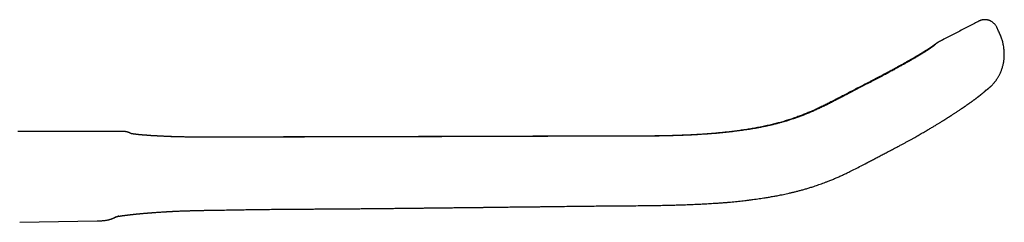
# Model space of a CAD drawing. Header units: millimetres. Extents: x 8 to 893, y 12 to 594.
# Tile 27 of 27: x 784 to 893, y 571 to 594. Entities that reach past the tile are written whole.
import ezdxf

# ---------------------------------------------------------------- set-up
doc = ezdxf.new("R2010")
doc.units = ezdxf.units.MM

msp = doc.modelspace()

# ---------------------------------------------------------------- linework, layer by layer
at = {"color": 7, "linetype": 'Continuous', "lineweight": 30}
for p, q in [((889.73, 593.65), (889.73, 593.65)), ((891.69, 592.98), (891.69, 592.98)), ((891.91, 592.53), (891.7, 592.98)), ((891.91, 592.52), (891.91, 592.52)), ((884.72, 590.95), (884.71, 590.95)), ((885.29, 591.34), (885.29, 591.34)), ((885.29, 591.34), (885.29, 591.34)), ((795.36, 581.48), (795.36, 581.48)), ((796.3, 581.21), (796.3, 581.2)), ((805.42, 572.79), (805.42, 572.79)), ((824.05, 572.98), (824.05, 572.98)), ((783.93, 571.45), (792.47, 571.61)), ((792.47, 571.61), (792.47, 571.61)), ((794.84, 572.2), (794.81, 572.18))]:
    msp.add_line(p, q, dxfattribs=at)
at = {"color": 7, "linetype": 'Continuous', "lineweight": 30, "flags": 128}
for points in [[(877.18, 586.69), (877.18, 586.68), (877.18, 586.68)], [(877.31, 586.68), (877.31, 586.68), (877.31, 586.68)], [(795.36, 581.48), (794.9, 581.48), (793.93, 581.48), (792.97, 581.48), (792.01, 581.48), (791.07, 581.48), (790.15, 581.48), (789.19, 581.48), (788.24, 581.48), (787.3, 581.48), (786.38, 581.48), (785.47, 581.48), (784.57, 581.48), (783.73, 581.48)]]:
    msp.add_lwpolyline(points, dxfattribs=at)
at = {"color": 7, "linetype": 'Continuous', "lineweight": 30}
for points, knots in [([(889.73, 593.65), (889.57, 593.57), (889.02, 593.28), (888.08, 592.79), (886.9, 592.18), (885.97, 591.69), (885.44, 591.41), (885.29, 591.34)], [0, 0, 0, 0, 0.105364, 0.372268, 0.636747, 0.898803, 1, 1, 1, 1]), ([(891.7, 592.98), (891.68, 593.02), (891.64, 593.1), (891.56, 593.21), (891.49, 593.31), (891.4, 593.4), (891.31, 593.48), (891.23, 593.55), (891.14, 593.6), (891.06, 593.65), (890.98, 593.69), (890.91, 593.72), (890.84, 593.74), (890.76, 593.76), (890.69, 593.78), (890.62, 593.79), (890.55, 593.8), (890.49, 593.81), (890.45, 593.81), (890.43, 593.81), (890.41, 593.81), (890.39, 593.81), (890.36, 593.81), (890.33, 593.81), (890.28, 593.81), (890.22, 593.8), (890.15, 593.79), (890.08, 593.78), (890, 593.76), (889.91, 593.73), (889.82, 593.69), (889.76, 593.66), (889.73, 593.65)], [0, 0, 0, 0, 0.05465, 0.108083, 0.159858, 0.209567, 0.256851, 0.301405, 0.342982, 0.381386, 0.416474, 0.448403, 0.478653, 0.507442, 0.540017, 0.570417, 0.598627, 0.62351, 0.6435, 0.648752, 0.654363, 0.662478, 0.673247, 0.691745, 0.714947, 0.742792, 0.775186, 0.812007, 0.853101, 0.898281, 0.94733, 1, 1, 1, 1]), ([(890.44, 585.96), (890.44, 585.96), (890.45, 585.97), (890.46, 585.98), (890.48, 585.99), (890.49, 586), (890.51, 586.01), (890.52, 586.02), (890.54, 586.03), (890.55, 586.05), (890.57, 586.06), (890.58, 586.07), (890.6, 586.08), (890.61, 586.09), (890.63, 586.1), (890.64, 586.11), (890.66, 586.12), (890.67, 586.13), (890.68, 586.14), (890.69, 586.15), (890.7, 586.15), (890.71, 586.16), (890.72, 586.17), (890.74, 586.19), (890.75, 586.2), (890.77, 586.21), (890.79, 586.23), (890.81, 586.24), (890.83, 586.26), (890.85, 586.28), (890.88, 586.31), (890.92, 586.34), (890.95, 586.37), (890.99, 586.4), (891.02, 586.43), (891.06, 586.46), (891.09, 586.49), (891.12, 586.53), (891.16, 586.56), (891.21, 586.61), (891.27, 586.68), (891.36, 586.77), (891.43, 586.86), (891.5, 586.95), (891.56, 587.03), (891.63, 587.11), (891.69, 587.21), (891.76, 587.31), (891.83, 587.42), (891.9, 587.54), (891.97, 587.67), (892.04, 587.81), (892.11, 587.96), (892.18, 588.12), (892.24, 588.28), (892.3, 588.46), (892.35, 588.63), (892.4, 588.8), (892.44, 588.98), (892.47, 589.15), (892.5, 589.34), (892.52, 589.53), (892.53, 589.73), (892.54, 589.94), (892.53, 590.15), (892.52, 590.37), (892.5, 590.6), (892.47, 590.83), (892.43, 591.05), (892.38, 591.27), (892.33, 591.47), (892.26, 591.68), (892.19, 591.89), (892.1, 592.1), (892.01, 592.31), (891.94, 592.45), (891.91, 592.53)], [0, 0, 0, 0, 0.007997, 0.019584, 0.031651, 0.044346, 0.05767, 0.071995, 0.087673, 0.100941, 0.114983, 0.128686, 0.141646, 0.155713, 0.168747, 0.18071, 0.191604, 0.20161, 0.208957, 0.21585, 0.222556, 0.230389, 0.23953, 0.249395, 0.260043, 0.270235, 0.279881, 0.288986, 0.297716, 0.308536, 0.319815, 0.330579, 0.340361, 0.349205, 0.355901, 0.362044, 0.368041, 0.374097, 0.380225, 0.386439, 0.399172, 0.412397, 0.426198, 0.435836, 0.445791, 0.45608, 0.466868, 0.478652, 0.491244, 0.50485, 0.519474, 0.535121, 0.550237, 0.566202, 0.58302, 0.60069, 0.619216, 0.635309, 0.651998, 0.669285, 0.687171, 0.70566, 0.724755, 0.744458, 0.76477, 0.785686, 0.807202, 0.82931, 0.852001, 0.871902, 0.89221, 0.912919, 0.934035, 0.955582, 0.977574, 1, 1, 1, 1]), ([(884.71, 590.95), (884.71, 590.94), (884.7, 590.93), (884.68, 590.92), (884.67, 590.91), (884.65, 590.9), (884.64, 590.89), (884.63, 590.88), (884.62, 590.87), (884.6, 590.87), (884.59, 590.86), (884.58, 590.85), (884.56, 590.84), (884.54, 590.82), (884.51, 590.8), (884.48, 590.78), (884.46, 590.76), (884.43, 590.75), (884.41, 590.73), (884.39, 590.72), (884.37, 590.71), (884.36, 590.7), (884.34, 590.69), (884.33, 590.68), (884.31, 590.67), (884.28, 590.65), (884.25, 590.63), (884.21, 590.6), (884.17, 590.58), (884.14, 590.56), (884.11, 590.53), (884.07, 590.51), (884.03, 590.49), (883.99, 590.46), (883.96, 590.44), (883.93, 590.42), (883.9, 590.41), (883.88, 590.39), (883.86, 590.38), (883.85, 590.37), (883.83, 590.36), (883.81, 590.35), (883.79, 590.33), (883.75, 590.31), (883.71, 590.29), (883.67, 590.26), (883.62, 590.23), (883.56, 590.2), (883.49, 590.15), (883.42, 590.11), (883.34, 590.06), (883.26, 590.01), (883.18, 589.97), (883.12, 589.93), (883.06, 589.89), (883.01, 589.86), (882.95, 589.83), (882.9, 589.8), (882.83, 589.76), (882.74, 589.7), (882.62, 589.64), (882.5, 589.57), (882.37, 589.49), (882.25, 589.42), (882.16, 589.37), (882.1, 589.34), (882.04, 589.3), (881.99, 589.27), (881.95, 589.25), (881.91, 589.23), (881.88, 589.21), (881.85, 589.19), (881.83, 589.18), (881.81, 589.17), (881.78, 589.15), (881.74, 589.13), (881.7, 589.11), (881.66, 589.08), (881.6, 589.05), (881.54, 589.02), (881.47, 588.98), (881.38, 588.93), (881.29, 588.87), (881.18, 588.81), (881.05, 588.75), (880.91, 588.67), (880.76, 588.59), (880.6, 588.5), (880.43, 588.4), (880.25, 588.3), (880.06, 588.2), (879.86, 588.09), (879.64, 587.98), (879.41, 587.85), (879.17, 587.73), (878.92, 587.59), (878.65, 587.45), (878.38, 587.31), (878.09, 587.16), (877.8, 587.01), (877.49, 586.85), (877.29, 586.74), (877.18, 586.69)], [0, 0, 0, 0, 0.012292, 0.023496, 0.033614, 0.042651, 0.050608, 0.057489, 0.063295, 0.070122, 0.077089, 0.08428, 0.091695, 0.102734, 0.11441, 0.126495, 0.137871, 0.148389, 0.155306, 0.161475, 0.166876, 0.171508, 0.175737, 0.180495, 0.185827, 0.194098, 0.203455, 0.21387, 0.225289, 0.232681, 0.240439, 0.248562, 0.257052, 0.265908, 0.274893, 0.280333, 0.285183, 0.289445, 0.293117, 0.2962, 0.298805, 0.301588, 0.307266, 0.313847, 0.321184, 0.329212, 0.337932, 0.347345, 0.357355, 0.370926, 0.383661, 0.395561, 0.406626, 0.416856, 0.424308, 0.431264, 0.438293, 0.445665, 0.45338, 0.466605, 0.48073, 0.495758, 0.511687, 0.528517, 0.536063, 0.543008, 0.549279, 0.554877, 0.559802, 0.563983, 0.567515, 0.570397, 0.57263, 0.574827, 0.577709, 0.581517, 0.586128, 0.591115, 0.596442, 0.602109, 0.610456, 0.619445, 0.629074, 0.639344, 0.652026, 0.665567, 0.679991, 0.695304, 0.711506, 0.728286, 0.745926, 0.764426, 0.783784, 0.804372, 0.82585, 0.848231, 0.871526, 0.895745, 0.920432, 0.946012, 0.972516, 1, 1, 1, 1]), ([(884.72, 590.91), (884.72, 590.9), (884.71, 590.9), (884.7, 590.89), (884.69, 590.89), (884.69, 590.88), (884.68, 590.87), (884.67, 590.87), (884.67, 590.86), (884.66, 590.86), (884.65, 590.85), (884.64, 590.85), (884.63, 590.84), (884.62, 590.83), (884.61, 590.82), (884.6, 590.81), (884.58, 590.8), (884.56, 590.79), (884.55, 590.77), (884.53, 590.76), (884.51, 590.75), (884.49, 590.73), (884.46, 590.72), (884.44, 590.7), (884.42, 590.69), (884.4, 590.68), (884.38, 590.66), (884.34, 590.63), (884.3, 590.61), (884.26, 590.57), (884.21, 590.54), (884.16, 590.51), (884.1, 590.47), (884.05, 590.44), (883.99, 590.4), (883.93, 590.36), (883.87, 590.32), (883.81, 590.28), (883.74, 590.24), (883.68, 590.21), (883.62, 590.17), (883.57, 590.14), (883.52, 590.11), (883.48, 590.08), (883.44, 590.05), (883.4, 590.03), (883.37, 590.02), (883.35, 590), (883.32, 589.98), (883.28, 589.96), (883.24, 589.94), (883.2, 589.91), (883.15, 589.88), (883.09, 589.85), (883.04, 589.81), (882.99, 589.78), (882.94, 589.76), (882.9, 589.73), (882.87, 589.71), (882.84, 589.69), (882.81, 589.68), (882.77, 589.65), (882.72, 589.62), (882.65, 589.58), (882.57, 589.54), (882.49, 589.49), (882.4, 589.44), (882.3, 589.38), (882.19, 589.31), (882.06, 589.24), (881.93, 589.17), (881.79, 589.09), (881.64, 589), (881.48, 588.91), (881.32, 588.82), (881.15, 588.73), (880.97, 588.63), (880.78, 588.52), (880.58, 588.41), (880.37, 588.29), (880.15, 588.17), (879.91, 588.05), (879.67, 587.91), (879.41, 587.78), (879.14, 587.63), (878.85, 587.48), (878.56, 587.33), (878.26, 587.17), (877.96, 587.01), (877.64, 586.85), (877.42, 586.74), (877.31, 586.68)], [0, 0, 0, 0, 0.0085502, 0.0163338, 0.0233533, 0.029611, 0.0351085, 0.0398476, 0.0441267, 0.0483473, 0.0548659, 0.061246, 0.0674879, 0.0739173, 0.0813186, 0.0895843, 0.098683, 0.1081261, 0.1177354, 0.1269437, 0.1354138, 0.144364, 0.1524233, 0.1600377, 0.1672541, 0.1741315, 0.181262, 0.193275, 0.2060301, 0.2194282, 0.2325072, 0.2451962, 0.2574965, 0.2701136, 0.2836316, 0.2948856, 0.3066973, 0.3189644, 0.3308714, 0.3422427, 0.3513093, 0.3600032, 0.3683231, 0.3758832, 0.3823703, 0.3877846, 0.3911401, 0.3950972, 0.3996918, 0.4049238, 0.4107932, 0.4172999, 0.4243389, 0.4327945, 0.440447, 0.4472966, 0.4533435, 0.4585876, 0.4629568, 0.4666039, 0.4702644, 0.4741758, 0.4817849, 0.4901945, 0.4994046, 0.5094152, 0.5204552, 0.5323286, 0.5450351, 0.5585783, 0.57306, 0.5885257, 0.6049743, 0.6204558, 0.636716, 0.6537545, 0.6715733, 0.6901752, 0.7092094, 0.7290024, 0.7495544, 0.7708638, 0.793335, 0.8165841, 0.8406228, 0.8654663, 0.8911248, 0.9171225, 0.9439091, 0.9715144, 1, 1, 1, 1]), ([(885.28, 591.33), (885.27, 591.33), (885.25, 591.32), (885.22, 591.3), (885.2, 591.29), (885.17, 591.27), (885.15, 591.26), (885.14, 591.25), (885.12, 591.24), (885.11, 591.23), (885.1, 591.23), (885.1, 591.22), (885.09, 591.22), (885.08, 591.21), (885.07, 591.2), (885.06, 591.2), (885.05, 591.19), (885.04, 591.18), (885.03, 591.18), (885.02, 591.17), (885.02, 591.17), (885.01, 591.16), (885.01, 591.16), (885, 591.15), (885, 591.15), (884.99, 591.15), (884.98, 591.14), (884.98, 591.14), (884.97, 591.13), (884.95, 591.12), (884.94, 591.11), (884.93, 591.1), (884.91, 591.09), (884.89, 591.08), (884.87, 591.06), (884.85, 591.05), (884.83, 591.03), (884.8, 591.01), (884.77, 590.99), (884.74, 590.97), (884.72, 590.95), (884.72, 590.95)], [0, 0, 0, 0, 0.030992, 0.064573, 0.09581, 0.12471, 0.151278, 0.170522, 0.188337, 0.204726, 0.219697, 0.233333, 0.251635, 0.272094, 0.294709, 0.319481, 0.34638, 0.373197, 0.398546, 0.413611, 0.428106, 0.442031, 0.455385, 0.468169, 0.480406, 0.493414, 0.507969, 0.52846, 0.551394, 0.57677, 0.604588, 0.634848, 0.66755, 0.702692, 0.740275, 0.780298, 0.82276, 0.866838, 0.913268, 0.962046, 1, 1, 1, 1]), ([(884.95, 591.09), (884.95, 591.09), (884.95, 591.09), (884.95, 591.09), (884.94, 591.09), (884.94, 591.09), (884.94, 591.08), (884.93, 591.08), (884.93, 591.07), (884.92, 591.07), (884.91, 591.06), (884.9, 591.06), (884.9, 591.05), (884.89, 591.04), (884.88, 591.03), (884.87, 591.03), (884.86, 591.02), (884.84, 591), (884.83, 590.99), (884.81, 590.98), (884.79, 590.96), (884.77, 590.94), (884.74, 590.93), (884.73, 590.91), (884.72, 590.91)], [0, 0, 0, 0, 0.015815, 0.050703, 0.088684, 0.129759, 0.172985, 0.21509, 0.255797, 0.295105, 0.342536, 0.387753, 0.430757, 0.471548, 0.51051, 0.552084, 0.597526, 0.646838, 0.700021, 0.757074, 0.816876, 0.880413, 0.947682, 1, 1, 1, 1]), ([(877.18, 586.68), (876.97, 586.57), (876.55, 586.36), (875.93, 586.04), (875.31, 585.72), (874.75, 585.42), (874.23, 585.15), (873.76, 584.91), (873.3, 584.67), (872.85, 584.44), (872.39, 584.21), (871.93, 584), (871.48, 583.79), (871.02, 583.6), (870.57, 583.41), (870.12, 583.23), (869.64, 583.06), (869.14, 582.88), (868.62, 582.71), (868.1, 582.55), (867.58, 582.41), (867.06, 582.27), (866.51, 582.14), (865.93, 582.02), (865.32, 581.9), (864.72, 581.79), (864.12, 581.69), (863.52, 581.6), (862.92, 581.51), (862.33, 581.44), (861.74, 581.38), (861.16, 581.32), (860.56, 581.26), (859.92, 581.21), (859.26, 581.16), (858.61, 581.12), (857.97, 581.09), (857.33, 581.06), (856.7, 581.04), (856.08, 581.02), (855.46, 581), (854.86, 580.99), (854.27, 580.98), (853.69, 580.97), (853.13, 580.96), (852.57, 580.96), (852.02, 580.96), (851.48, 580.95), (850.96, 580.95), (850.44, 580.95), (849.92, 580.95), (849.4, 580.95), (848.87, 580.95), (848.36, 580.95), (847.86, 580.95), (847.39, 580.95), (846.94, 580.95), (846.52, 580.95), (846.12, 580.95), (845.71, 580.95), (845.31, 580.95), (844.92, 580.95), (844.41, 580.95), (843.81, 580.94), (843.09, 580.94), (842.31, 580.94), (841.46, 580.94), (840.55, 580.94), (839.64, 580.93), (838.76, 580.93), (837.9, 580.93), (837.06, 580.93), (836.24, 580.92), (835.43, 580.92), (834.63, 580.92), (833.84, 580.92), (833.05, 580.92), (830.86, 580.91), (828.86, 580.9), (827.04, 580.9), (826.78, 580.9), (826.53, 580.9), (826.26, 580.9), (825.98, 580.9), (825.69, 580.9), (825.4, 580.9), (825.1, 580.9), (824.81, 580.89), (824.5, 580.89), (824.18, 580.89), (823.85, 580.89), (823.52, 580.89), (823.17, 580.89), (822.81, 580.89), (822.44, 580.89), (822.06, 580.89), (821.67, 580.89), (821.25, 580.89), (820.79, 580.88), (820.29, 580.88), (819.78, 580.88), (819.27, 580.88), (818.75, 580.88), (818.24, 580.88), (817.72, 580.88), (817.18, 580.88), (816.63, 580.87), (816.07, 580.87), (815.52, 580.87), (814.97, 580.87), (814.42, 580.87), (813.87, 580.87), (813.3, 580.87), (812.73, 580.86), (812.14, 580.86), (811.54, 580.86), (810.94, 580.86), (810.32, 580.86), (809.69, 580.86), (809.06, 580.86), (808.37, 580.85), (807.63, 580.85), (806.84, 580.85), (806.04, 580.85), (805.5, 580.85), (805.23, 580.85)], [0, 0, 0, 0, 0.009668, 0.019264, 0.0288, 0.038247, 0.04557, 0.052791, 0.059903, 0.066904, 0.073937, 0.080866, 0.087705, 0.094472, 0.10118, 0.107834, 0.114432, 0.122061, 0.129615, 0.137095, 0.144509, 0.151866, 0.159174, 0.167721, 0.176192, 0.184584, 0.192894, 0.201251, 0.209519, 0.217695, 0.225778, 0.233768, 0.241664, 0.250846, 0.259895, 0.268809, 0.277587, 0.286403, 0.295076, 0.303603, 0.311984, 0.320218, 0.328304, 0.336242, 0.344032, 0.351675, 0.359169, 0.366516, 0.373713, 0.380759, 0.387654, 0.395062, 0.402285, 0.409321, 0.416169, 0.422828, 0.428718, 0.434451, 0.440028, 0.445528, 0.450997, 0.456437, 0.461846, 0.471682, 0.481415, 0.491046, 0.503789, 0.516357, 0.528751, 0.54097, 0.552583, 0.56403, 0.575311, 0.586423, 0.597368, 0.608192, 0.619009, 0.629824, 0.697832, 0.701295, 0.704758, 0.708246, 0.711884, 0.715687, 0.719657, 0.723792, 0.727728, 0.731804, 0.736018, 0.740372, 0.744866, 0.749498, 0.754269, 0.75918, 0.76423, 0.769419, 0.774747, 0.780214, 0.786836, 0.793652, 0.800661, 0.807864, 0.814704, 0.821709, 0.82888, 0.836217, 0.84372, 0.851389, 0.859224, 0.866551, 0.874018, 0.881624, 0.88937, 0.897255, 0.905279, 0.913443, 0.921746, 0.930188, 0.93877, 0.947491, 0.956352, 0.966973, 0.977789, 0.988798, 1, 1, 1, 1]), ([(877.31, 586.68), (877.12, 586.58), (876.75, 586.39), (876.19, 586.1), (875.64, 585.81), (875.14, 585.55), (874.68, 585.31), (874.27, 585.1), (873.87, 584.89), (873.45, 584.67), (873.02, 584.45), (872.57, 584.23), (872.12, 584.02), (871.69, 583.82), (871.26, 583.63), (870.84, 583.46), (870.42, 583.29), (870, 583.13), (869.6, 582.99), (869.19, 582.85), (868.8, 582.72), (868.42, 582.6), (868.05, 582.5), (867.69, 582.4), (867.35, 582.31), (867, 582.22), (866.63, 582.14), (866.25, 582.05), (865.84, 581.97), (865.44, 581.89), (865.05, 581.82), (864.67, 581.75), (864.31, 581.69), (863.97, 581.64), (863.65, 581.59), (863.33, 581.55), (863.03, 581.51), (862.71, 581.47), (862.38, 581.43), (862.02, 581.39), (861.67, 581.35), (861.31, 581.31), (860.96, 581.28), (860.6, 581.25), (860.07, 581.21), (859.36, 581.16), (858.47, 581.1), (857.57, 581.06), (856.68, 581.03), (855.84, 581), (855.04, 580.98), (854.3, 580.97), (853.56, 580.96), (852.83, 580.95), (852.11, 580.95), (851.42, 580.95), (850.76, 580.95), (850.12, 580.95), (849.49, 580.95), (848.88, 580.95), (848.27, 580.95), (847.68, 580.95), (847.1, 580.95), (846.63, 580.95), (846.26, 580.95), (846, 580.95), (845.74, 580.95), (845.49, 580.94), (845.23, 580.94), (844.96, 580.94), (844.67, 580.94), (844.38, 580.94), (844.07, 580.94), (843.76, 580.94), (843.43, 580.94), (843.09, 580.94), (842.74, 580.94), (842.37, 580.94), (841.99, 580.93), (841.6, 580.93), (841.19, 580.93), (840.77, 580.93), (840.34, 580.93), (839.9, 580.93), (839.45, 580.93), (838.99, 580.93), (838.51, 580.92), (838.01, 580.92), (837.5, 580.92), (836.98, 580.92), (836.44, 580.92), (835.9, 580.92), (835.34, 580.92), (834.78, 580.91), (834.23, 580.91), (833.69, 580.91), (833.14, 580.91), (832.57, 580.91), (832, 580.91), (831.41, 580.91), (830.8, 580.9), (830.15, 580.9), (829.47, 580.9), (828.78, 580.9), (828.07, 580.9), (827.35, 580.9), (826.62, 580.89), (825.88, 580.89), (825.12, 580.89), (824.35, 580.89), (823.58, 580.89), (822.79, 580.88), (822, 580.88), (821.19, 580.88), (820.37, 580.88), (819.53, 580.88), (818.67, 580.87), (817.8, 580.87), (816.92, 580.87), (816.03, 580.87), (815.13, 580.86), (814.23, 580.86), (813.31, 580.86), (812.37, 580.86), (811.42, 580.86), (810.44, 580.85), (809.46, 580.85), (808.46, 580.85), (807.45, 580.85), (806.42, 580.84), (805.73, 580.84), (805.39, 580.84)], [0, 0, 0, 0, 0.008758, 0.017384, 0.025886, 0.034257, 0.040715, 0.047052, 0.053264, 0.059346, 0.066418, 0.073313, 0.080038, 0.086606, 0.093035, 0.099338, 0.105519, 0.11158, 0.11752, 0.123339, 0.129037, 0.134615, 0.139765, 0.144814, 0.149764, 0.154618, 0.159376, 0.165277, 0.171017, 0.176595, 0.182009, 0.187258, 0.192341, 0.19698, 0.201469, 0.205807, 0.209994, 0.21403, 0.218969, 0.223852, 0.228737, 0.233624, 0.238512, 0.243402, 0.248292, 0.260523, 0.27276, 0.285002, 0.297246, 0.309493, 0.319698, 0.329901, 0.340072, 0.350078, 0.359904, 0.369549, 0.378475, 0.387237, 0.395833, 0.40426, 0.412518, 0.420669, 0.428644, 0.436444, 0.44006, 0.443637, 0.447174, 0.450672, 0.454186, 0.457867, 0.461722, 0.465752, 0.469956, 0.474333, 0.478802, 0.483439, 0.488243, 0.493216, 0.498452, 0.503863, 0.509449, 0.515211, 0.521148, 0.527151, 0.533322, 0.539662, 0.546171, 0.552987, 0.559977, 0.567143, 0.574483, 0.581998, 0.589686, 0.597549, 0.604832, 0.612258, 0.619829, 0.627545, 0.635405, 0.643411, 0.651563, 0.6607, 0.670014, 0.679505, 0.689173, 0.699018, 0.709038, 0.719234, 0.729603, 0.740146, 0.750863, 0.761557, 0.772418, 0.783447, 0.794645, 0.806219, 0.817967, 0.82989, 0.841989, 0.854261, 0.866485, 0.878878, 0.891439, 0.904169, 0.917332, 0.930671, 0.944186, 0.957876, 0.971742, 0.985783, 1, 1, 1, 1]), ([(880.9, 579.86), (881.01, 579.92), (881.22, 580.03), (881.53, 580.19), (881.83, 580.36), (882.11, 580.52), (882.39, 580.67), (882.65, 580.82), (882.9, 580.97), (883.15, 581.11), (883.38, 581.24), (883.61, 581.37), (883.83, 581.5), (884.04, 581.62), (884.23, 581.74), (884.42, 581.85), (884.6, 581.95), (884.77, 582.05), (884.93, 582.15), (885.07, 582.24), (885.21, 582.32), (885.34, 582.4), (885.46, 582.47), (885.57, 582.54), (885.67, 582.6), (885.77, 582.66), (885.85, 582.71), (885.93, 582.76), (886, 582.81), (886.06, 582.84), (886.12, 582.88), (886.17, 582.92), (886.23, 582.95), (886.29, 582.99), (886.37, 583.04), (886.44, 583.09), (886.5, 583.12), (886.53, 583.14), (886.56, 583.16), (886.58, 583.18), (886.6, 583.19), (886.61, 583.2), (886.63, 583.21), (886.65, 583.22), (886.68, 583.24), (886.72, 583.26), (886.76, 583.29), (886.84, 583.35), (886.95, 583.41), (887.07, 583.49), (887.19, 583.57), (887.3, 583.64), (887.4, 583.71), (887.53, 583.8), (887.67, 583.89), (887.79, 583.97), (887.88, 584.03), (887.92, 584.06), (887.96, 584.09), (888, 584.12), (888.03, 584.13), (888.05, 584.15), (888.06, 584.16), (888.08, 584.17), (888.11, 584.19), (888.14, 584.21), (888.17, 584.24), (888.22, 584.26), (888.26, 584.3), (888.31, 584.33), (888.36, 584.36), (888.4, 584.4), (888.46, 584.43), (888.51, 584.47), (888.57, 584.51), (888.62, 584.55), (888.67, 584.58), (888.71, 584.61), (888.75, 584.64), (888.79, 584.67), (888.84, 584.7), (888.89, 584.74), (888.94, 584.77), (888.99, 584.81), (889.05, 584.85), (889.1, 584.89), (889.15, 584.93), (889.19, 584.96), (889.23, 584.99), (889.27, 585.01), (889.3, 585.04), (889.34, 585.06), (889.36, 585.08), (889.38, 585.1), (889.4, 585.11), (889.42, 585.12), (889.43, 585.14), (889.45, 585.15), (889.46, 585.16), (889.48, 585.17), (889.5, 585.19), (889.52, 585.21), (889.56, 585.23), (889.61, 585.27), (889.65, 585.3), (889.68, 585.33), (889.71, 585.35), (889.74, 585.37), (889.76, 585.39), (889.79, 585.41), (889.81, 585.42), (889.82, 585.44), (889.84, 585.45), (889.86, 585.46), (889.88, 585.48), (889.89, 585.49), (889.92, 585.51), (889.95, 585.54), (889.98, 585.56), (890.02, 585.59), (890.05, 585.62), (890.08, 585.65), (890.11, 585.67), (890.13, 585.69), (890.15, 585.71), (890.18, 585.73), (890.21, 585.75), (890.24, 585.78), (890.27, 585.8), (890.29, 585.83), (890.32, 585.85), (890.35, 585.88), (890.37, 585.9), (890.39, 585.92), (890.41, 585.93), (890.43, 585.95), (890.44, 585.97), (890.46, 585.98), (890.48, 586), (890.49, 586.01), (890.51, 586.03), (890.52, 586.04), (890.54, 586.06), (890.55, 586.07), (890.56, 586.08), (890.57, 586.09), (890.57, 586.09), (890.57, 586.09), (890.57, 586.09)], [0, 0, 0, 0, 0.023197, 0.045722, 0.06755, 0.088689, 0.109172, 0.128675, 0.147556, 0.165795, 0.183377, 0.200644, 0.217241, 0.233175, 0.24845, 0.263063, 0.277014, 0.290302, 0.302898, 0.314832, 0.326105, 0.336715, 0.346663, 0.355789, 0.364278, 0.372129, 0.379344, 0.38605, 0.392092, 0.397473, 0.402248, 0.406981, 0.411814, 0.416748, 0.424668, 0.432834, 0.43611, 0.439377, 0.442133, 0.444241, 0.445462, 0.446423, 0.447787, 0.44963, 0.451952, 0.455718, 0.460305, 0.465715, 0.477963, 0.489854, 0.501319, 0.512356, 0.522967, 0.533191, 0.550299, 0.567472, 0.572884, 0.578159, 0.582784, 0.586715, 0.589951, 0.591837, 0.593586, 0.595883, 0.59878, 0.602278, 0.606378, 0.611079, 0.616945, 0.622986, 0.628743, 0.634218, 0.639407, 0.647657, 0.655062, 0.661621, 0.667411, 0.672947, 0.678324, 0.684456, 0.690411, 0.69696, 0.704381, 0.712475, 0.720563, 0.728586, 0.736672, 0.742021, 0.747597, 0.753402, 0.759435, 0.765391, 0.76913, 0.772425, 0.775277, 0.777685, 0.780239, 0.782713, 0.785598, 0.788633, 0.791483, 0.794149, 0.80201, 0.81063, 0.818928, 0.823967, 0.829097, 0.8343, 0.839506, 0.844334, 0.847304, 0.850507, 0.85403, 0.857763, 0.861022, 0.86369, 0.868357, 0.87393, 0.88002, 0.8864, 0.892579, 0.898316, 0.901934, 0.905628, 0.909498, 0.914033, 0.918998, 0.923718, 0.928338, 0.932962, 0.937706, 0.942644, 0.946953, 0.950491, 0.953797, 0.956946, 0.959823, 0.962718, 0.965757, 0.969023, 0.972611, 0.976762, 0.981338, 0.986135, 0.990374, 0.994029, 0.997345, 1, 1, 1, 1]), ([(796.24, 581.23), (796.24, 581.23), (796.23, 581.24), (796.22, 581.24), (796.2, 581.25), (796.19, 581.26), (796.17, 581.26), (796.16, 581.27), (796.15, 581.27), (796.14, 581.28), (796.13, 581.28), (796.12, 581.28), (796.12, 581.29), (796.11, 581.29), (796.1, 581.29), (796.1, 581.3), (796.09, 581.3), (796.09, 581.3), (796.09, 581.3), (796.08, 581.3), (796.08, 581.31), (796.07, 581.31), (796.06, 581.31), (796.06, 581.31), (796.05, 581.32), (796.04, 581.32), (796.03, 581.33), (796.02, 581.33), (796.01, 581.33), (796, 581.34), (795.99, 581.34), (795.98, 581.35), (795.97, 581.35), (795.96, 581.35), (795.96, 581.36), (795.95, 581.36), (795.94, 581.36), (795.93, 581.37), (795.93, 581.37), (795.91, 581.37), (795.9, 581.38), (795.87, 581.39), (795.84, 581.4), (795.81, 581.41), (795.77, 581.42), (795.74, 581.43), (795.72, 581.44), (795.68, 581.45), (795.64, 581.45), (795.59, 581.46), (795.54, 581.47), (795.5, 581.47), (795.46, 581.48), (795.41, 581.48), (795.38, 581.48), (795.36, 581.48)], [0, 0, 0, 0, 0.0151966, 0.0472045, 0.077574, 0.1058062, 0.1324578, 0.1575287, 0.1810188, 0.2020378, 0.2216063, 0.2397242, 0.2563915, 0.2716081, 0.285141, 0.2972745, 0.3080087, 0.3173434, 0.3273772, 0.3383239, 0.3503189, 0.3633622, 0.3774539, 0.3925941, 0.4121463, 0.4332087, 0.4557812, 0.4798641, 0.5054057, 0.5301265, 0.5535919, 0.5758018, 0.5967563, 0.6183927, 0.6385047, 0.6570924, 0.6741557, 0.689695, 0.7043964, 0.7190251, 0.7588885, 0.7982189, 0.8272847, 0.8555262, 0.8829989, 0.8932128, 0.9044009, 0.9168629, 0.9306371, 0.9457424, 0.9621822, 0.9709018, 0.9800293, 0.9897001, 1, 1, 1, 1]), ([(805.39, 580.84), (805.3, 580.84), (805.1, 580.84), (804.79, 580.84), (804.46, 580.84), (804.14, 580.84), (803.83, 580.84), (803.53, 580.84), (803.24, 580.85), (802.97, 580.85), (802.7, 580.85), (802.44, 580.86), (802.19, 580.86), (801.94, 580.87), (801.69, 580.87), (801.46, 580.88), (801.23, 580.88), (801.01, 580.89), (800.79, 580.9), (800.57, 580.91), (800.35, 580.91), (800.14, 580.92), (799.96, 580.93), (799.79, 580.94), (799.64, 580.94), (799.5, 580.95), (799.37, 580.96), (799.25, 580.96), (799.14, 580.97), (799.04, 580.98), (798.94, 580.98), (798.86, 580.99), (798.79, 580.99), (798.72, 580.99), (798.67, 581), (798.62, 581), (798.58, 581), (798.55, 581), (798.52, 581.01), (798.49, 581.01), (798.47, 581.01), (798.44, 581.01), (798.4, 581.01), (798.35, 581.02), (798.3, 581.02), (798.24, 581.02), (798.18, 581.03), (798.1, 581.03), (798.03, 581.04), (797.95, 581.05), (797.87, 581.05), (797.79, 581.06), (797.72, 581.06), (797.66, 581.07), (797.61, 581.07), (797.56, 581.08), (797.51, 581.08), (797.46, 581.08), (797.42, 581.09), (797.37, 581.09), (797.31, 581.1), (797.26, 581.1), (797.22, 581.11), (797.19, 581.11), (797.16, 581.11), (797.14, 581.11), (797.12, 581.12), (797.1, 581.12), (797.09, 581.12), (797.07, 581.12), (797.05, 581.12), (797.03, 581.12), (797.01, 581.13), (796.98, 581.13), (796.95, 581.13), (796.92, 581.14), (796.88, 581.14), (796.84, 581.15), (796.8, 581.15), (796.75, 581.16), (796.69, 581.16), (796.64, 581.17), (796.61, 581.17), (796.58, 581.18), (796.55, 581.18), (796.53, 581.18), (796.5, 581.19), (796.48, 581.19), (796.46, 581.19), (796.45, 581.2), (796.43, 581.2), (796.42, 581.2), (796.4, 581.2), (796.39, 581.2), (796.37, 581.21), (796.36, 581.21), (796.35, 581.21), (796.33, 581.21), (796.32, 581.22), (796.31, 581.22), (796.29, 581.22), (796.28, 581.22), (796.27, 581.22), (796.26, 581.23), (796.25, 581.23), (796.25, 581.23), (796.24, 581.23), (796.23, 581.23), (796.22, 581.23), (796.22, 581.24), (796.21, 581.24), (796.21, 581.24), (796.21, 581.24), (796.21, 581.24)], [0, 0, 0, 0, 0.019815, 0.045672, 0.070894, 0.095501, 0.119504, 0.14291, 0.164442, 0.185459, 0.205961, 0.225951, 0.245433, 0.265544, 0.285088, 0.304066, 0.322476, 0.340319, 0.357596, 0.377231, 0.396079, 0.414143, 0.431421, 0.445466, 0.458946, 0.471859, 0.484207, 0.49598, 0.50702, 0.516706, 0.52569, 0.533973, 0.541554, 0.548432, 0.553499, 0.558104, 0.562246, 0.565925, 0.569141, 0.571895, 0.574407, 0.577467, 0.581509, 0.586502, 0.592291, 0.598855, 0.606193, 0.614305, 0.623191, 0.632886, 0.642629, 0.651755, 0.660262, 0.668151, 0.675298, 0.68185, 0.687805, 0.69348, 0.699752, 0.706676, 0.714249, 0.722473, 0.727959, 0.733041, 0.737387, 0.740997, 0.743871, 0.746278, 0.748134, 0.750461, 0.753304, 0.756662, 0.760535, 0.764923, 0.770344, 0.776387, 0.782809, 0.789316, 0.795905, 0.807072, 0.818468, 0.830125, 0.835871, 0.841836, 0.84802, 0.85421, 0.859773, 0.865875, 0.870901, 0.87506, 0.879605, 0.883592, 0.887945, 0.892664, 0.897334, 0.902362, 0.906812, 0.910915, 0.915693, 0.921266, 0.927574, 0.933613, 0.939026, 0.943814, 0.948531, 0.953724, 0.959375, 0.966502, 0.974116, 0.981677, 0.988676, 0.998283, 1, 1, 1, 1]), ([(805.23, 580.85), (805.15, 580.85), (804.98, 580.85), (804.71, 580.85), (804.42, 580.85), (804.14, 580.85), (803.86, 580.85), (803.6, 580.85), (803.34, 580.85), (803.09, 580.85), (802.85, 580.86), (802.61, 580.86), (802.38, 580.86), (802.17, 580.86), (801.96, 580.87), (801.76, 580.87), (801.56, 580.88), (801.37, 580.88), (801.19, 580.89), (801.02, 580.89), (800.87, 580.9), (800.73, 580.9), (800.65, 580.9), (800.61, 580.9)], [0, 0, 0, 0, 0.04692, 0.110448, 0.172053, 0.231775, 0.289645, 0.345675, 0.399881, 0.452281, 0.505254, 0.556261, 0.605308, 0.6524, 0.697548, 0.740754, 0.785674, 0.828284, 0.868583, 0.906573, 0.942253, 0.975623, 1, 1, 1, 1]), ([(824.05, 572.98), (824.24, 572.98), (824.61, 572.98), (825.16, 572.99), (825.71, 573), (826.23, 573), (826.75, 573.01), (827.24, 573.01), (827.71, 573.02), (828.16, 573.02), (828.59, 573.03), (829.02, 573.03), (829.43, 573.04), (829.83, 573.04), (830.22, 573.05), (830.59, 573.05), (830.96, 573.06), (831.31, 573.06), (831.65, 573.06), (831.97, 573.07), (832.28, 573.07), (832.58, 573.08), (832.87, 573.08), (833.15, 573.08), (833.42, 573.08), (833.68, 573.09), (833.92, 573.09), (834.15, 573.09), (834.37, 573.1), (834.58, 573.1), (834.77, 573.1), (834.96, 573.1), (835.13, 573.1), (835.29, 573.11), (835.48, 573.11), (835.7, 573.11), (835.99, 573.11), (836.31, 573.12), (836.66, 573.12), (837.03, 573.13), (837.41, 573.13), (837.81, 573.14), (838.21, 573.14), (838.63, 573.15), (839.04, 573.15), (839.45, 573.16), (839.86, 573.16), (840.27, 573.16), (840.68, 573.17), (841.09, 573.17), (841.51, 573.18), (842.09, 573.19), (842.86, 573.19), (843.8, 573.21), (844.73, 573.22), (845.67, 573.23), (846.6, 573.24), (847.53, 573.25), (848.48, 573.26), (849.44, 573.27), (850.43, 573.28), (851.41, 573.28), (852.39, 573.29), (853.25, 573.3), (854.01, 573.31), (854.66, 573.32), (855.33, 573.34), (856.01, 573.35), (856.69, 573.37), (857.37, 573.39), (858.05, 573.42), (858.72, 573.45), (859.39, 573.48), (860.08, 573.52), (860.67, 573.56), (861.17, 573.59), (861.56, 573.62), (861.95, 573.65), (862.32, 573.69), (862.69, 573.72), (863.05, 573.76), (863.4, 573.79), (863.73, 573.83), (864.08, 573.87), (864.44, 573.91), (864.81, 573.96), (865.17, 574.01), (865.51, 574.06), (865.84, 574.11), (866.14, 574.15), (866.4, 574.2), (866.63, 574.24), (866.86, 574.28), (867.1, 574.32), (867.35, 574.36), (867.6, 574.41), (867.88, 574.47), (868.17, 574.53), (868.48, 574.6), (868.81, 574.67), (869.14, 574.75), (869.49, 574.83), (869.85, 574.92), (870.22, 575.02), (870.61, 575.13), (871, 575.25), (871.36, 575.36), (871.67, 575.46), (871.95, 575.56), (872.23, 575.65), (872.52, 575.76), (872.81, 575.87), (873.14, 576), (873.51, 576.14), (873.9, 576.31), (874.3, 576.48), (874.7, 576.66), (875.09, 576.85), (875.57, 577.08), (876.11, 577.35), (876.74, 577.67), (877.29, 577.96), (877.78, 578.22), (878.2, 578.44), (878.63, 578.67), (879.07, 578.9), (879.51, 579.13), (879.97, 579.37), (880.43, 579.62), (880.75, 579.78), (880.9, 579.86)], [0, 0, 0, 0, 0.009781, 0.01933, 0.028648, 0.037734, 0.046588, 0.05521, 0.063128, 0.070839, 0.078345, 0.085644, 0.092737, 0.099624, 0.106305, 0.11278, 0.119049, 0.125112, 0.130866, 0.136422, 0.141778, 0.146936, 0.151983, 0.156824, 0.161459, 0.165888, 0.170111, 0.174059, 0.177807, 0.181357, 0.184709, 0.187861, 0.190815, 0.19357, 0.196261, 0.200591, 0.205045, 0.210981, 0.217125, 0.223476, 0.230034, 0.2368, 0.243774, 0.250954, 0.258341, 0.265151, 0.272129, 0.279228, 0.286333, 0.293438, 0.300543, 0.307648, 0.323798, 0.339941, 0.356071, 0.372185, 0.388278, 0.404244, 0.420046, 0.437244, 0.45425, 0.471104, 0.487852, 0.504484, 0.515678, 0.527001, 0.538477, 0.550107, 0.56189, 0.573831, 0.58524, 0.596795, 0.608499, 0.620352, 0.632358, 0.639149, 0.645962, 0.652653, 0.6592, 0.665602, 0.671747, 0.677751, 0.683612, 0.689329, 0.695944, 0.702347, 0.708539, 0.714519, 0.720285, 0.725836, 0.730003, 0.734038, 0.738027, 0.742171, 0.746481, 0.750959, 0.755606, 0.760918, 0.76644, 0.772177, 0.778132, 0.784309, 0.79071, 0.797336, 0.804186, 0.811258, 0.818551, 0.823447, 0.828464, 0.833612, 0.838898, 0.844329, 0.849916, 0.857209, 0.864607, 0.872078, 0.879593, 0.887147, 0.894738, 0.90674, 0.918799, 0.930895, 0.939071, 0.947313, 0.955643, 0.964157, 0.972852, 0.981723, 0.990771, 1, 1, 1, 1]), ([(794.48, 572.05), (794.48, 572.05), (794.47, 572.05), (794.48, 572.05), (794.48, 572.05), (794.49, 572.05), (794.5, 572.05), (794.51, 572.05), (794.52, 572.06), (794.53, 572.06), (794.54, 572.06), (794.56, 572.06), (794.57, 572.07), (794.58, 572.07), (794.6, 572.07), (794.62, 572.08), (794.64, 572.08), (794.65, 572.08), (794.67, 572.09), (794.68, 572.09), (794.7, 572.09), (794.71, 572.09), (794.73, 572.1), (794.74, 572.1), (794.76, 572.1), (794.77, 572.11), (794.78, 572.11), (794.81, 572.11), (794.84, 572.12), (794.9, 572.13), (794.95, 572.13), (795, 572.14), (795.06, 572.15), (795.13, 572.16), (795.19, 572.17), (795.25, 572.18), (795.3, 572.19), (795.35, 572.19), (795.41, 572.2), (795.48, 572.21), (795.55, 572.22), (795.6, 572.23), (795.66, 572.24), (795.72, 572.24), (795.76, 572.25), (795.78, 572.25), (795.8, 572.25), (795.82, 572.25), (795.84, 572.26), (795.87, 572.26), (795.9, 572.27), (795.94, 572.27), (795.99, 572.28), (796.05, 572.28), (796.1, 572.29), (796.17, 572.3), (796.23, 572.3), (796.3, 572.31), (796.37, 572.32), (796.42, 572.32), (796.47, 572.33), (796.52, 572.34), (796.58, 572.34), (796.66, 572.35), (796.74, 572.36), (796.82, 572.37), (796.92, 572.38), (797.01, 572.38), (797.08, 572.39), (797.13, 572.4), (797.17, 572.4), (797.2, 572.4), (797.22, 572.41), (797.25, 572.41), (797.29, 572.41), (797.33, 572.42), (797.38, 572.42), (797.44, 572.43), (797.5, 572.43), (797.58, 572.44), (797.68, 572.45), (797.8, 572.46), (797.9, 572.47), (797.99, 572.47), (798.07, 572.48), (798.14, 572.49), (798.2, 572.49), (798.27, 572.5), (798.34, 572.5), (798.41, 572.51), (798.5, 572.51), (798.59, 572.52), (798.7, 572.53), (798.82, 572.54), (798.97, 572.55), (799.15, 572.56), (799.37, 572.58), (799.56, 572.59), (799.7, 572.6), (799.81, 572.6), (799.92, 572.61), (800.02, 572.62), (800.11, 572.62), (800.19, 572.63), (800.26, 572.63), (800.31, 572.63), (800.35, 572.63), (800.38, 572.64), (800.4, 572.64), (800.42, 572.64), (800.45, 572.64), (800.49, 572.64), (800.54, 572.64), (800.6, 572.65), (800.67, 572.65), (800.75, 572.66), (800.84, 572.66), (800.94, 572.67), (801.04, 572.67), (801.14, 572.67), (801.27, 572.68), (801.43, 572.69), (801.63, 572.7), (801.81, 572.7), (801.98, 572.71), (802.14, 572.72), (802.29, 572.72), (802.43, 572.73), (802.56, 572.73), (802.71, 572.73), (802.88, 572.74), (803.08, 572.74), (803.25, 572.75), (803.38, 572.75), (803.49, 572.76), (803.6, 572.76), (803.72, 572.76), (803.86, 572.76), (804, 572.77), (804.15, 572.77), (804.32, 572.77), (804.49, 572.78), (804.68, 572.78), (804.88, 572.78), (805.08, 572.79), (805.27, 572.79), (805.38, 572.79), (805.42, 572.79)], [0, 0, 0, 0, 0.002197, 0.009048, 0.016283, 0.023915, 0.031975, 0.038424, 0.044668, 0.050349, 0.055442, 0.060464, 0.065515, 0.070564, 0.07584, 0.081615, 0.087438, 0.092891, 0.097798, 0.100257, 0.103259, 0.106894, 0.110964, 0.114678, 0.117902, 0.120744, 0.123222, 0.125808, 0.13632, 0.145626, 0.156147, 0.164429, 0.17501, 0.186741, 0.195765, 0.204311, 0.211325, 0.217967, 0.226243, 0.236235, 0.244601, 0.251286, 0.258962, 0.266926, 0.269925, 0.2725, 0.274651, 0.276755, 0.27942, 0.282653, 0.286456, 0.291298, 0.296828, 0.30304, 0.309292, 0.315185, 0.323291, 0.330602, 0.337118, 0.342837, 0.347759, 0.351904, 0.358283, 0.36536, 0.373134, 0.381606, 0.39042, 0.398777, 0.406633, 0.410264, 0.413408, 0.416025, 0.418229, 0.420902, 0.424202, 0.427887, 0.432129, 0.436927, 0.442283, 0.448192, 0.458658, 0.468213, 0.476857, 0.484591, 0.491413, 0.496402, 0.50115, 0.506277, 0.511792, 0.517694, 0.523984, 0.531895, 0.540344, 0.549331, 0.558634, 0.574606, 0.590811, 0.607249, 0.615078, 0.622959, 0.630876, 0.638215, 0.644655, 0.650198, 0.654843, 0.658593, 0.661448, 0.663411, 0.664571, 0.666195, 0.668347, 0.671026, 0.674236, 0.678584, 0.683633, 0.689385, 0.695839, 0.702735, 0.709553, 0.71628, 0.722917, 0.736528, 0.74974, 0.762547, 0.773502, 0.7839, 0.793751, 0.803054, 0.81181, 0.820263, 0.832767, 0.845845, 0.859498, 0.866136, 0.872923, 0.880237, 0.888235, 0.896925, 0.906313, 0.916406, 0.927214, 0.938765, 0.951087, 0.963962, 0.977627, 0.99211, 1, 1, 1, 1]), ([(805.42, 572.79), (805.65, 572.79), (806.16, 572.8), (806.92, 572.81), (807.71, 572.83), (808.49, 572.84), (809.26, 572.85), (810.02, 572.86), (810.76, 572.87), (811.51, 572.88), (812.25, 572.89), (813, 572.89), (813.73, 572.9), (814.45, 572.91), (815.15, 572.91), (815.84, 572.91), (816.5, 572.92), (817.13, 572.92), (817.76, 572.92), (818.38, 572.93), (818.98, 572.93), (819.57, 572.94), (820.16, 572.94), (820.73, 572.95), (821.31, 572.95), (821.88, 572.96), (822.44, 572.96), (822.99, 572.97), (823.52, 572.97), (823.87, 572.98), (824.05, 572.98)], [0, 0, 0, 0, 0.037707, 0.080805, 0.123286, 0.16515, 0.206397, 0.247027, 0.287039, 0.326435, 0.367044, 0.406977, 0.446232, 0.48481, 0.522711, 0.559936, 0.594837, 0.629122, 0.662789, 0.69584, 0.728274, 0.760091, 0.791292, 0.821875, 0.853254, 0.883957, 0.913982, 0.943331, 0.972004, 1, 1, 1, 1]), ([(792.47, 571.61), (792.53, 571.61), (792.65, 571.61), (792.83, 571.62), (792.99, 571.62), (793.15, 571.64), (793.29, 571.65), (793.42, 571.67), (793.54, 571.69), (793.65, 571.71), (793.75, 571.74), (793.83, 571.76), (793.91, 571.78), (793.98, 571.8), (794.03, 571.82), (794.08, 571.84), (794.12, 571.86), (794.16, 571.87), (794.19, 571.88), (794.21, 571.89), (794.23, 571.9), (794.25, 571.91), (794.27, 571.91), (794.28, 571.92), (794.3, 571.93), (794.32, 571.94), (794.34, 571.95), (794.36, 571.95), (794.37, 571.96), (794.39, 571.97), (794.41, 571.98), (794.42, 571.98), (794.43, 571.99), (794.44, 572), (794.46, 572), (794.47, 572.01), (794.48, 572.01), (794.5, 572.02), (794.51, 572.03), (794.52, 572.03), (794.53, 572.04), (794.53, 572.04), (794.54, 572.05), (794.55, 572.05), (794.56, 572.05), (794.57, 572.06), (794.58, 572.06), (794.59, 572.07), (794.59, 572.07), (794.6, 572.07), (794.6, 572.07)], [0, 0, 0, 0, 0.033895, 0.066172, 0.096841, 0.125915, 0.153411, 0.179351, 0.202402, 0.224107, 0.244485, 0.263557, 0.281347, 0.297038, 0.311637, 0.325183, 0.337729, 0.349343, 0.360115, 0.375822, 0.391928, 0.408758, 0.426319, 0.444617, 0.463657, 0.487134, 0.512166, 0.538824, 0.567098, 0.595672, 0.622575, 0.647806, 0.671588, 0.694487, 0.716535, 0.737731, 0.76799, 0.797339, 0.825822, 0.839537, 0.854859, 0.871827, 0.89044, 0.910698, 0.928837, 0.947651, 0.965453, 0.982091, 0.997564, 1, 1, 1, 1])]:
    msp.add_open_spline(points, degree=3, knots=knots, dxfattribs=at)

doc.saveas('drawing.dxf')
